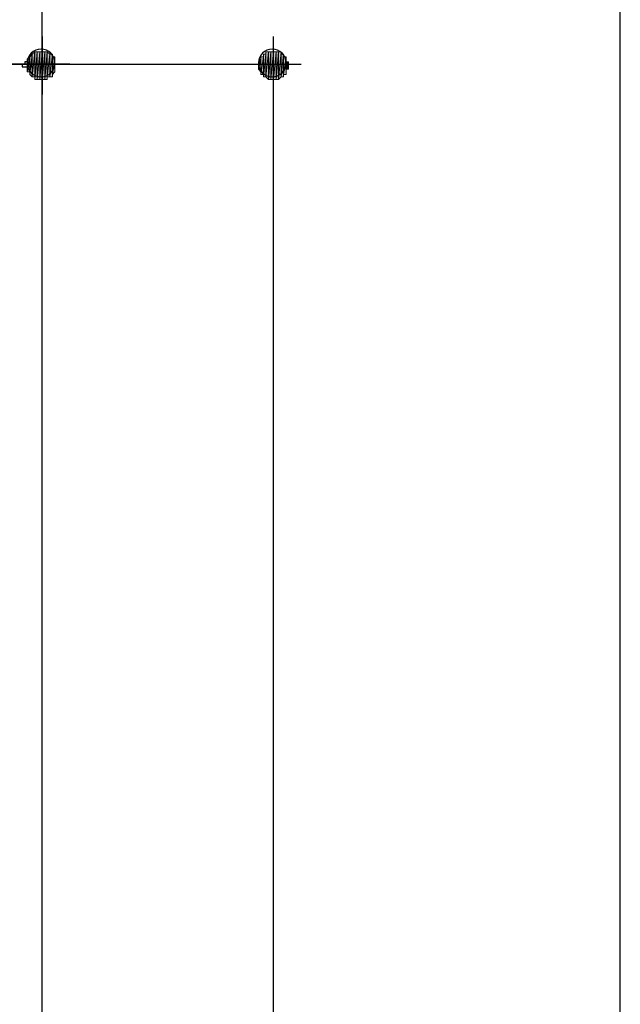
# Model space of a CAD drawing. Header units: millimetres. Extents: x 0 to 420, y 0 to 297.
# Tile 30 of 49: x 325 to 336, y 106 to 122. Entities that reach past the tile are written whole.
import ezdxf

# ---------------------------------------------------------------- set-up
doc = ezdxf.new("R2010")
doc.units = ezdxf.units.MM
doc.layers.add('FILL_000000', color=7, linetype='Continuous')
doc.layers.add('LINE_000000', color=7, linetype='Continuous')

msp = doc.modelspace()

# ---------------------------------------------------------------- hatches: boundary and pattern name
at = {"layer": 'FILL_000000'}
h = msp.add_hatch(color=7, dxfattribs=at)
h.dxf.hatch_style = 1
h.paths.add_polyline_path([(325.628, 121.37), (325.628, 121.624), (325.586, 121.37), (325.628, 121.37)])
h = msp.add_hatch(color=7, dxfattribs=at)
h.dxf.hatch_style = 1
h.paths.add_polyline_path([(325.628, 121.624), (325.586, 121.37), (325.586, 121.581), (325.628, 121.624)])
h = msp.add_hatch(color=7, dxfattribs=at)
h.dxf.hatch_style = 1
h.paths.add_polyline_path([(325.586, 121.539), (325.586, 121.412), (325.586, 121.581), (325.586, 121.539)])
h = msp.add_hatch(color=7, dxfattribs=at)
h.dxf.hatch_style = 1
h.paths.add_polyline_path([(325.586, 121.412), (325.586, 121.581), (325.586, 121.37), (325.586, 121.412)])
h = msp.add_hatch(color=7, dxfattribs=at)
h.dxf.hatch_style = 1
h.paths.add_polyline_path([(325.586, 121.581), (325.586, 121.37), (325.628, 121.581), (325.586, 121.581)])
h = msp.add_hatch(color=7, dxfattribs=at)
h.dxf.hatch_style = 1
h.paths.add_polyline_path([(325.586, 121.37), (325.628, 121.581), (325.628, 121.37), (325.586, 121.37)])
h = msp.add_hatch(color=7, dxfattribs=at)
h.dxf.hatch_style = 1
h.paths.add_polyline_path([(325.586, 121.412), (325.586, 121.412), (325.586, 121.581), (325.586, 121.412), (325.586, 121.581), (325.586, 121.37), (325.586, 121.412)])
h = msp.add_hatch(color=7, dxfattribs=at)
h.dxf.hatch_style = 1
h.paths.add_polyline_path([(325.586, 121.412), (325.586, 121.581), (325.586, 121.412)])
h = msp.add_hatch(color=7, dxfattribs=at)
h.dxf.hatch_style = 1
h.paths.add_polyline_path([(325.586, 121.581), (325.586, 121.412), (325.586, 121.539), (325.586, 121.581)])
h = msp.add_hatch(color=7, dxfattribs=at)
h.dxf.hatch_style = 1
h.paths.add_polyline_path([(325.628, 121.624), (325.628, 121.327), (325.67, 121.666), (325.628, 121.624)])
h = msp.add_hatch(color=7, dxfattribs=at)
h.dxf.hatch_style = 1
h.paths.add_polyline_path([(325.628, 121.327), (325.67, 121.666), (325.67, 121.285), (325.628, 121.327)])
h = msp.add_hatch(color=7, dxfattribs=at)
h.dxf.hatch_style = 1
h.paths.add_polyline_path([(325.67, 121.285), (325.67, 121.666), (325.628, 121.327), (325.67, 121.285)])
h = msp.add_hatch(color=7, dxfattribs=at)
h.dxf.hatch_style = 1
h.paths.add_polyline_path([(325.67, 121.666), (325.628, 121.327), (325.628, 121.624), (325.67, 121.666)])
h = msp.add_hatch(color=7, dxfattribs=at)
h.dxf.hatch_style = 1
h.paths.add_polyline_path([(325.628, 121.581), (325.628, 121.37), (325.628, 121.624), (325.628, 121.581)])
h = msp.add_hatch(color=7, dxfattribs=at)
h.dxf.hatch_style = 1
h.paths.add_polyline_path([(325.628, 121.37), (325.628, 121.624), (325.628, 121.327), (325.628, 121.37)])
h = msp.add_hatch(color=7, dxfattribs=at)
h.dxf.hatch_style = 1
h.paths.add_polyline_path([(325.628, 121.624), (325.628, 121.327), (325.628, 121.624)])
h = msp.add_hatch(color=7, dxfattribs=at)
h.dxf.hatch_style = 1
h.paths.add_polyline_path([(325.628, 121.327), (325.628, 121.624), (325.628, 121.327)])
h = msp.add_hatch(color=7, dxfattribs=at)
h.dxf.hatch_style = 1
h.paths.add_polyline_path([(325.628, 121.327), (325.628, 121.624), (325.628, 121.327)])
h = msp.add_hatch(color=7, dxfattribs=at)
h.dxf.hatch_style = 1
h.paths.add_polyline_path([(325.628, 121.624), (325.628, 121.327), (325.628, 121.624)])
h = msp.add_hatch(color=7, dxfattribs=at)
h.dxf.hatch_style = 1
h.paths.add_polyline_path([(325.628, 121.37), (325.628, 121.37), (325.628, 121.624), (325.628, 121.37), (325.628, 121.624), (325.628, 121.327), (325.628, 121.37)])
h = msp.add_hatch(color=7, dxfattribs=at)
h.dxf.hatch_style = 1
h.paths.add_polyline_path([(325.67, 121.666), (325.67, 121.285), (325.713, 121.708), (325.67, 121.666)])
h = msp.add_hatch(color=7, dxfattribs=at)
h.dxf.hatch_style = 1
h.paths.add_polyline_path([(325.67, 121.285), (325.713, 121.708), (325.713, 121.285), (325.67, 121.285)])
h = msp.add_hatch(color=7, dxfattribs=at)
h.dxf.hatch_style = 1
h.paths.add_polyline_path([(325.713, 121.285), (325.713, 121.708), (325.67, 121.285), (325.713, 121.285)])
h = msp.add_hatch(color=7, dxfattribs=at)
h.dxf.hatch_style = 1
h.paths.add_polyline_path([(325.713, 121.708), (325.67, 121.285), (325.67, 121.666), (325.713, 121.708)])
h = msp.add_hatch(color=7, dxfattribs=at)
h.dxf.hatch_style = 1
h.paths.add_polyline_path([(325.67, 121.666), (325.67, 121.285), (325.67, 121.666)])
h = msp.add_hatch(color=7, dxfattribs=at)
h.dxf.hatch_style = 1
h.paths.add_polyline_path([(325.67, 121.285), (325.67, 121.666), (325.67, 121.285)])
h = msp.add_hatch(color=7, dxfattribs=at)
h.dxf.hatch_style = 1
h.paths.add_polyline_path([(325.67, 121.666), (325.67, 121.666), (325.67, 121.285), (325.67, 121.666), (325.67, 121.285), (325.67, 121.666)])
h = msp.add_hatch(color=7, dxfattribs=at)
h.dxf.hatch_style = 1
h.paths.add_polyline_path([(325.67, 121.285), (325.67, 121.666), (325.67, 121.285)])
h = msp.add_hatch(color=7, dxfattribs=at)
h.dxf.hatch_style = 1
h.paths.add_polyline_path([(325.67, 121.666), (325.67, 121.285), (325.67, 121.666)])
h = msp.add_hatch(color=7, dxfattribs=at)
h.dxf.hatch_style = 1
h.paths.add_polyline_path([(325.67, 121.285), (325.67, 121.285), (325.67, 121.666), (325.67, 121.285), (325.67, 121.666), (325.67, 121.285)])
h = msp.add_hatch(color=7, dxfattribs=at)
h.dxf.hatch_style = 1
h.paths.add_polyline_path([(325.713, 121.708), (325.713, 121.285), (325.713, 121.243), (325.713, 121.708)])
h = msp.add_hatch(color=7, dxfattribs=at)
h.dxf.hatch_style = 1
h.paths.add_polyline_path([(325.713, 121.285), (325.713, 121.708), (325.713, 121.285)])
h = msp.add_hatch(color=7, dxfattribs=at)
h.dxf.hatch_style = 1
h.paths.add_polyline_path([(325.713, 121.708), (325.713, 121.243), (325.755, 121.708), (325.713, 121.708)])
h = msp.add_hatch(color=7, dxfattribs=at)
h.dxf.hatch_style = 1
h.paths.add_polyline_path([(325.713, 121.243), (325.755, 121.708), (325.755, 121.243), (325.713, 121.243)])
h = msp.add_hatch(color=7, dxfattribs=at)
h.dxf.hatch_style = 1
h.paths.add_polyline_path([(325.755, 121.243), (325.755, 121.708), (325.713, 121.243), (325.755, 121.243)])
h = msp.add_hatch(color=7, dxfattribs=at)
h.dxf.hatch_style = 1
h.paths.add_polyline_path([(325.755, 121.708), (325.713, 121.243), (325.713, 121.708), (325.755, 121.708)])
h = msp.add_hatch(color=7, dxfattribs=at)
h.dxf.hatch_style = 1
h.paths.add_polyline_path([(325.713, 121.285), (325.713, 121.285), (325.713, 121.708), (325.713, 121.285), (325.713, 121.708), (325.713, 121.243), (325.713, 121.285)])
h = msp.add_hatch(color=7, dxfattribs=at)
h.dxf.hatch_style = 1
h.paths.add_polyline_path([(325.755, 121.708), (325.755, 121.243), (325.755, 121.708)])
h = msp.add_hatch(color=7, dxfattribs=at)
h.dxf.hatch_style = 1
h.paths.add_polyline_path([(325.755, 121.243), (325.755, 121.708), (325.755, 121.243)])
h = msp.add_hatch(color=7, dxfattribs=at)
h.dxf.hatch_style = 1
h.paths.add_polyline_path([(325.755, 121.708), (325.755, 121.243), (325.797, 121.708), (325.755, 121.708)])
h = msp.add_hatch(color=7, dxfattribs=at)
h.dxf.hatch_style = 1
h.paths.add_polyline_path([(325.755, 121.243), (325.797, 121.708), (325.797, 121.243), (325.755, 121.243)])
h = msp.add_hatch(color=7, dxfattribs=at)
h.dxf.hatch_style = 1
h.paths.add_polyline_path([(325.797, 121.243), (325.797, 121.708), (325.755, 121.243), (325.797, 121.243)])
h = msp.add_hatch(color=7, dxfattribs=at)
h.dxf.hatch_style = 1
h.paths.add_polyline_path([(325.797, 121.708), (325.755, 121.243), (325.755, 121.708), (325.797, 121.708)])
h = msp.add_hatch(color=7, dxfattribs=at)
h.dxf.hatch_style = 1
h.paths.add_polyline_path([(325.755, 121.243), (325.755, 121.708), (325.755, 121.243)])
h = msp.add_hatch(color=7, dxfattribs=at)
h.dxf.hatch_style = 1
h.paths.add_polyline_path([(325.755, 121.708), (325.755, 121.243), (325.755, 121.708)])
h = msp.add_hatch(color=7, dxfattribs=at)
h.dxf.hatch_style = 1
h.paths.add_polyline_path([(325.797, 121.708), (325.797, 121.243), (325.84, 121.708), (325.797, 121.708)])
h = msp.add_hatch(color=7, dxfattribs=at)
h.dxf.hatch_style = 1
h.paths.add_polyline_path([(325.797, 121.243), (325.84, 121.708), (325.84, 121.243), (325.797, 121.243)])
h = msp.add_hatch(color=7, dxfattribs=at)
h.dxf.hatch_style = 1
h.paths.add_polyline_path([(325.84, 121.243), (325.84, 121.708), (325.797, 121.243), (325.84, 121.243)])
h = msp.add_hatch(color=7, dxfattribs=at)
h.dxf.hatch_style = 1
h.paths.add_polyline_path([(325.84, 121.708), (325.797, 121.243), (325.797, 121.708), (325.84, 121.708)])
h = msp.add_hatch(color=7, dxfattribs=at)
h.dxf.hatch_style = 1
h.paths.add_polyline_path([(325.84, 121.708), (325.84, 121.243), (325.84, 121.708)])
h = msp.add_hatch(color=7, dxfattribs=at)
h.dxf.hatch_style = 1
h.paths.add_polyline_path([(325.84, 121.243), (325.84, 121.708), (325.84, 121.243)])
h = msp.add_hatch(color=7, dxfattribs=at)
h.dxf.hatch_style = 1
h.paths.add_polyline_path([(325.84, 121.708), (325.84, 121.243), (325.882, 121.708), (325.84, 121.708)])
h = msp.add_hatch(color=7, dxfattribs=at)
h.dxf.hatch_style = 1
h.paths.add_polyline_path([(325.84, 121.243), (325.882, 121.708), (325.882, 121.243), (325.84, 121.243)])
h = msp.add_hatch(color=7, dxfattribs=at)
h.dxf.hatch_style = 1
h.paths.add_polyline_path([(325.882, 121.243), (325.882, 121.708), (325.84, 121.243), (325.882, 121.243)])
h = msp.add_hatch(color=7, dxfattribs=at)
h.dxf.hatch_style = 1
h.paths.add_polyline_path([(325.882, 121.708), (325.84, 121.243), (325.84, 121.708), (325.882, 121.708)])
h = msp.add_hatch(color=7, dxfattribs=at)
h.dxf.hatch_style = 1
h.paths.add_polyline_path([(325.84, 121.243), (325.84, 121.708), (325.84, 121.243)])
h = msp.add_hatch(color=7, dxfattribs=at)
h.dxf.hatch_style = 1
h.paths.add_polyline_path([(325.84, 121.708), (325.84, 121.243), (325.84, 121.708)])
h = msp.add_hatch(color=7, dxfattribs=at)
h.dxf.hatch_style = 1
h.paths.add_polyline_path([(325.882, 121.708), (325.882, 121.243), (325.882, 121.708)])
h = msp.add_hatch(color=7, dxfattribs=at)
h.dxf.hatch_style = 1
h.paths.add_polyline_path([(325.882, 121.243), (325.882, 121.708), (325.882, 121.243)])
h = msp.add_hatch(color=7, dxfattribs=at)
h.dxf.hatch_style = 1
h.paths.add_polyline_path([(325.882, 121.708), (325.882, 121.243), (325.924, 121.708), (325.882, 121.708)])
h = msp.add_hatch(color=7, dxfattribs=at)
h.dxf.hatch_style = 1
h.paths.add_polyline_path([(325.882, 121.243), (325.924, 121.708), (325.924, 121.243), (325.882, 121.243)])
h = msp.add_hatch(color=7, dxfattribs=at)
h.dxf.hatch_style = 1
h.paths.add_polyline_path([(325.924, 121.243), (325.924, 121.708), (325.882, 121.243), (325.924, 121.243)])
h = msp.add_hatch(color=7, dxfattribs=at)
h.dxf.hatch_style = 1
h.paths.add_polyline_path([(325.924, 121.708), (325.882, 121.243), (325.882, 121.708), (325.924, 121.708)])
h = msp.add_hatch(color=7, dxfattribs=at)
h.dxf.hatch_style = 1
h.paths.add_polyline_path([(325.882, 121.243), (325.882, 121.708), (325.882, 121.243)])
h = msp.add_hatch(color=7, dxfattribs=at)
h.dxf.hatch_style = 1
h.paths.add_polyline_path([(325.882, 121.708), (325.882, 121.243), (325.882, 121.708)])
h = msp.add_hatch(color=7, dxfattribs=at)
h.dxf.hatch_style = 1
h.paths.add_polyline_path([(325.924, 121.708), (325.924, 121.243), (325.924, 121.285), (325.924, 121.708)])
h = msp.add_hatch(color=7, dxfattribs=at)
h.dxf.hatch_style = 1
h.paths.add_polyline_path([(325.924, 121.243), (325.924, 121.708), (325.924, 121.243)])
h = msp.add_hatch(color=7, dxfattribs=at)
h.dxf.hatch_style = 1
h.paths.add_polyline_path([(325.924, 121.708), (325.924, 121.285), (325.967, 121.666), (325.924, 121.708)])
h = msp.add_hatch(color=7, dxfattribs=at)
h.dxf.hatch_style = 1
h.paths.add_polyline_path([(325.967, 121.666), (325.924, 121.285), (325.924, 121.708), (325.967, 121.666)])
h = msp.add_hatch(color=7, dxfattribs=at)
h.dxf.hatch_style = 1
h.paths.add_polyline_path([(325.924, 121.243), (325.924, 121.243), (325.924, 121.708), (325.924, 121.243), (325.924, 121.708), (325.924, 121.285), (325.924, 121.243)])
h = msp.add_hatch(color=7, dxfattribs=at)
h.dxf.hatch_style = 1
h.paths.add_polyline_path([(325.924, 121.285), (325.967, 121.666), (325.967, 121.285), (325.924, 121.285)])
h = msp.add_hatch(color=7, dxfattribs=at)
h.dxf.hatch_style = 1
h.paths.add_polyline_path([(325.967, 121.285), (325.967, 121.666), (325.924, 121.285), (325.967, 121.285)])
h = msp.add_hatch(color=7, dxfattribs=at)
h.dxf.hatch_style = 1
h.paths.add_polyline_path([(325.967, 121.666), (325.967, 121.285), (325.967, 121.666)])
h = msp.add_hatch(color=7, dxfattribs=at)
h.dxf.hatch_style = 1
h.paths.add_polyline_path([(325.967, 121.285), (325.967, 121.666), (325.967, 121.285)])
h = msp.add_hatch(color=7, dxfattribs=at)
h.dxf.hatch_style = 1
h.paths.add_polyline_path([(325.967, 121.666), (325.967, 121.285), (326.009, 121.666), (325.967, 121.666)])
h = msp.add_hatch(color=7, dxfattribs=at)
h.dxf.hatch_style = 1
h.paths.add_polyline_path([(325.967, 121.285), (326.009, 121.666), (326.009, 121.285), (325.967, 121.285)])
h = msp.add_hatch(color=7, dxfattribs=at)
h.dxf.hatch_style = 1
h.paths.add_polyline_path([(326.009, 121.285), (326.009, 121.666), (325.967, 121.285), (326.009, 121.285)])
h = msp.add_hatch(color=7, dxfattribs=at)
h.dxf.hatch_style = 1
h.paths.add_polyline_path([(326.009, 121.666), (325.967, 121.285), (325.967, 121.666), (326.009, 121.666)])
h = msp.add_hatch(color=7, dxfattribs=at)
h.dxf.hatch_style = 1
h.paths.add_polyline_path([(325.967, 121.285), (325.967, 121.666), (325.967, 121.285)])
h = msp.add_hatch(color=7, dxfattribs=at)
h.dxf.hatch_style = 1
h.paths.add_polyline_path([(325.967, 121.666), (325.967, 121.285), (325.967, 121.666)])
h = msp.add_hatch(color=7, dxfattribs=at)
h.dxf.hatch_style = 1
h.paths.add_polyline_path([(326.009, 121.666), (326.009, 121.285), (326.009, 121.624), (326.009, 121.666)])
h = msp.add_hatch(color=7, dxfattribs=at)
h.dxf.hatch_style = 1
h.paths.add_polyline_path([(326.009, 121.624), (326.009, 121.285), (326.009, 121.666), (326.009, 121.624)])
h = msp.add_hatch(color=7, dxfattribs=at)
h.dxf.hatch_style = 1
h.paths.add_polyline_path([(326.009, 121.285), (326.009, 121.624), (326.009, 121.327), (326.009, 121.285)])
h = msp.add_hatch(color=7, dxfattribs=at)
h.dxf.hatch_style = 1
h.paths.add_polyline_path([(326.009, 121.624), (326.009, 121.327), (326.009, 121.624)])
h = msp.add_hatch(color=7, dxfattribs=at)
h.dxf.hatch_style = 1
h.paths.add_polyline_path([(326.009, 121.327), (326.009, 121.624), (326.009, 121.327)])
h = msp.add_hatch(color=7, dxfattribs=at)
h.dxf.hatch_style = 1
h.paths.add_polyline_path([(326.009, 121.624), (326.009, 121.327), (326.051, 121.581), (326.009, 121.624)])
h = msp.add_hatch(color=7, dxfattribs=at)
h.dxf.hatch_style = 1
h.paths.add_polyline_path([(326.051, 121.37), (326.051, 121.624), (326.009, 121.327), (326.051, 121.37)])
h = msp.add_hatch(color=7, dxfattribs=at)
h.dxf.hatch_style = 1
h.paths.add_polyline_path([(326.051, 121.624), (326.009, 121.327), (326.009, 121.624), (326.051, 121.624)])
h = msp.add_hatch(color=7, dxfattribs=at)
h.dxf.hatch_style = 1
h.paths.add_polyline_path([(326.009, 121.327), (326.009, 121.624), (326.009, 121.327)])
h = msp.add_hatch(color=7, dxfattribs=at)
h.dxf.hatch_style = 1
h.paths.add_polyline_path([(326.009, 121.624), (326.009, 121.327), (326.009, 121.624)])
h = msp.add_hatch(color=7, dxfattribs=at)
h.dxf.hatch_style = 1
h.paths.add_polyline_path([(326.009, 121.327), (326.009, 121.624), (326.009, 121.285), (326.009, 121.327)])
h = msp.add_hatch(color=7, dxfattribs=at)
h.dxf.hatch_style = 1
h.paths.add_polyline_path([(326.009, 121.327), (326.051, 121.581), (326.051, 121.37), (326.009, 121.327)])
h = msp.add_hatch(color=7, dxfattribs=at)
h.dxf.hatch_style = 1
h.paths.add_polyline_path([(326.051, 121.581), (326.051, 121.37), (326.051, 121.624), (326.051, 121.581)])
h = msp.add_hatch(color=7, dxfattribs=at)
h.dxf.hatch_style = 1
h.paths.add_polyline_path([(326.051, 121.581), (326.051, 121.37), (326.051, 121.581)])
h = msp.add_hatch(color=7, dxfattribs=at)
h.dxf.hatch_style = 1
h.paths.add_polyline_path([(326.051, 121.37), (326.051, 121.581), (326.051, 121.37)])
h = msp.add_hatch(color=7, dxfattribs=at)
h.dxf.hatch_style = 1
h.paths.add_polyline_path([(326.051, 121.581), (326.051, 121.37), (326.051, 121.539), (326.051, 121.581)])
h = msp.add_hatch(color=7, dxfattribs=at)
h.dxf.hatch_style = 1
h.paths.add_polyline_path([(326.051, 121.412), (326.051, 121.539), (326.051, 121.581), (326.051, 121.412)])
h = msp.add_hatch(color=7, dxfattribs=at)
h.dxf.hatch_style = 1
h.paths.add_polyline_path([(326.051, 121.37), (326.051, 121.37), (326.051, 121.581), (326.051, 121.37), (326.051, 121.581), (326.051, 121.412), (326.051, 121.37)])
h = msp.add_hatch(color=7, dxfattribs=at)
h.dxf.hatch_style = 1
h.paths.add_polyline_path([(326.051, 121.37), (326.051, 121.581), (326.051, 121.37)])
h = msp.add_hatch(color=7, dxfattribs=at)
h.dxf.hatch_style = 1
h.paths.add_polyline_path([(329.48, 121.539), (329.48, 121.412), (329.523, 121.581), (329.48, 121.539)])
h = msp.add_hatch(color=7, dxfattribs=at)
h.dxf.hatch_style = 1
h.paths.add_polyline_path([(329.48, 121.412), (329.523, 121.581), (329.523, 121.37), (329.48, 121.412)])
h = msp.add_hatch(color=7, dxfattribs=at)
h.dxf.hatch_style = 1
h.paths.add_polyline_path([(329.523, 121.581), (329.523, 121.37), (329.523, 121.624), (329.523, 121.581)])
h = msp.add_hatch(color=7, dxfattribs=at)
h.dxf.hatch_style = 1
h.paths.add_polyline_path([(329.523, 121.37), (329.523, 121.624), (329.523, 121.327), (329.523, 121.37)])
h = msp.add_hatch(color=7, dxfattribs=at)
h.dxf.hatch_style = 1
h.paths.add_polyline_path([(329.523, 121.624), (329.523, 121.327), (329.565, 121.624), (329.523, 121.624)])
h = msp.add_hatch(color=7, dxfattribs=at)
h.dxf.hatch_style = 1
h.paths.add_polyline_path([(329.523, 121.327), (329.565, 121.624), (329.565, 121.327), (329.523, 121.327)])
h = msp.add_hatch(color=7, dxfattribs=at)
h.dxf.hatch_style = 1
h.paths.add_polyline_path([(329.523, 121.581), (329.523, 121.37), (329.523, 121.581)])
h = msp.add_hatch(color=7, dxfattribs=at)
h.dxf.hatch_style = 1
h.paths.add_polyline_path([(329.523, 121.37), (329.523, 121.581), (329.523, 121.37)])
h = msp.add_hatch(color=7, dxfattribs=at)
h.dxf.hatch_style = 1
h.paths.add_polyline_path([(329.565, 121.624), (329.565, 121.327), (329.565, 121.666), (329.565, 121.624)])
h = msp.add_hatch(color=7, dxfattribs=at)
h.dxf.hatch_style = 1
h.paths.add_polyline_path([(329.565, 121.327), (329.565, 121.666), (329.565, 121.285), (329.565, 121.327)])
h = msp.add_hatch(color=7, dxfattribs=at)
h.dxf.hatch_style = 1
h.paths.add_polyline_path([(329.565, 121.666), (329.565, 121.285), (329.565, 121.666)])
h = msp.add_hatch(color=7, dxfattribs=at)
h.dxf.hatch_style = 1
h.paths.add_polyline_path([(329.565, 121.285), (329.565, 121.666), (329.565, 121.285)])
h = msp.add_hatch(color=7, dxfattribs=at)
h.dxf.hatch_style = 1
h.paths.add_polyline_path([(329.565, 121.666), (329.565, 121.285), (329.607, 121.666), (329.565, 121.666)])
h = msp.add_hatch(color=7, dxfattribs=at)
h.dxf.hatch_style = 1
h.paths.add_polyline_path([(329.565, 121.285), (329.607, 121.666), (329.607, 121.285), (329.565, 121.285)])
h = msp.add_hatch(color=7, dxfattribs=at)
h.dxf.hatch_style = 1
h.paths.add_polyline_path([(329.607, 121.708), (329.607, 121.708), (329.607, 121.285), (329.607, 121.708), (329.607, 121.285), (329.607, 121.666), (329.607, 121.708)])
h = msp.add_hatch(color=7, dxfattribs=at)
h.dxf.hatch_style = 1
h.paths.add_polyline_path([(329.607, 121.708), (329.607, 121.285), (329.65, 121.708), (329.607, 121.708)])
h = msp.add_hatch(color=7, dxfattribs=at)
h.dxf.hatch_style = 1
h.paths.add_polyline_path([(329.607, 121.285), (329.65, 121.708), (329.65, 121.243), (329.607, 121.285)])
h = msp.add_hatch(color=7, dxfattribs=at)
h.dxf.hatch_style = 1
h.paths.add_polyline_path([(329.65, 121.708), (329.65, 121.243), (329.65, 121.708)])
h = msp.add_hatch(color=7, dxfattribs=at)
h.dxf.hatch_style = 1
h.paths.add_polyline_path([(329.65, 121.243), (329.65, 121.708), (329.65, 121.243)])
h = msp.add_hatch(color=7, dxfattribs=at)
h.dxf.hatch_style = 1
h.paths.add_polyline_path([(329.65, 121.708), (329.65, 121.243), (329.692, 121.708), (329.65, 121.708)])
h = msp.add_hatch(color=7, dxfattribs=at)
h.dxf.hatch_style = 1
h.paths.add_polyline_path([(329.65, 121.243), (329.692, 121.708), (329.692, 121.243), (329.65, 121.243)])
h = msp.add_hatch(color=7, dxfattribs=at)
h.dxf.hatch_style = 1
h.paths.add_polyline_path([(329.692, 121.708), (329.692, 121.243), (329.692, 121.708)])
h = msp.add_hatch(color=7, dxfattribs=at)
h.dxf.hatch_style = 1
h.paths.add_polyline_path([(329.692, 121.243), (329.692, 121.708), (329.692, 121.243)])
h = msp.add_hatch(color=7, dxfattribs=at)
h.dxf.hatch_style = 1
h.paths.add_polyline_path([(329.692, 121.708), (329.692, 121.243), (329.734, 121.708), (329.692, 121.708)])
h = msp.add_hatch(color=7, dxfattribs=at)
h.dxf.hatch_style = 1
h.paths.add_polyline_path([(329.692, 121.243), (329.734, 121.708), (329.734, 121.243), (329.692, 121.243)])
h = msp.add_hatch(color=7, dxfattribs=at)
h.dxf.hatch_style = 1
h.paths.add_polyline_path([(329.734, 121.708), (329.734, 121.243), (329.734, 121.708)])
h = msp.add_hatch(color=7, dxfattribs=at)
h.dxf.hatch_style = 1
h.paths.add_polyline_path([(329.734, 121.243), (329.734, 121.708), (329.734, 121.243)])
h = msp.add_hatch(color=7, dxfattribs=at)
h.dxf.hatch_style = 1
h.paths.add_polyline_path([(329.734, 121.708), (329.734, 121.243), (329.777, 121.708), (329.734, 121.708)])
h = msp.add_hatch(color=7, dxfattribs=at)
h.dxf.hatch_style = 1
h.paths.add_polyline_path([(329.734, 121.243), (329.777, 121.708), (329.777, 121.243), (329.734, 121.243)])
h = msp.add_hatch(color=7, dxfattribs=at)
h.dxf.hatch_style = 1
h.paths.add_polyline_path([(329.777, 121.708), (329.777, 121.243), (329.819, 121.708), (329.777, 121.708)])
h = msp.add_hatch(color=7, dxfattribs=at)
h.dxf.hatch_style = 1
h.paths.add_polyline_path([(329.777, 121.243), (329.819, 121.708), (329.819, 121.243), (329.777, 121.243)])
h = msp.add_hatch(color=7, dxfattribs=at)
h.dxf.hatch_style = 1
h.paths.add_polyline_path([(329.819, 121.708), (329.819, 121.243), (329.819, 121.708)])
h = msp.add_hatch(color=7, dxfattribs=at)
h.dxf.hatch_style = 1
h.paths.add_polyline_path([(329.819, 121.243), (329.819, 121.708), (329.819, 121.243)])
h = msp.add_hatch(color=7, dxfattribs=at)
h.dxf.hatch_style = 1
h.paths.add_polyline_path([(329.819, 121.708), (329.819, 121.243), (329.861, 121.708), (329.819, 121.708)])
h = msp.add_hatch(color=7, dxfattribs=at)
h.dxf.hatch_style = 1
h.paths.add_polyline_path([(329.819, 121.243), (329.861, 121.708), (329.861, 121.285), (329.819, 121.243)])
h = msp.add_hatch(color=7, dxfattribs=at)
h.dxf.hatch_style = 1
h.paths.add_polyline_path([(329.861, 121.666), (329.861, 121.666), (329.861, 121.285), (329.861, 121.666), (329.861, 121.285), (329.861, 121.708), (329.861, 121.666)])
h = msp.add_hatch(color=7, dxfattribs=at)
h.dxf.hatch_style = 1
h.paths.add_polyline_path([(329.861, 121.666), (329.861, 121.285), (329.861, 121.666)])
h = msp.add_hatch(color=7, dxfattribs=at)
h.dxf.hatch_style = 1
h.paths.add_polyline_path([(329.861, 121.285), (329.861, 121.666), (329.861, 121.285)])
h = msp.add_hatch(color=7, dxfattribs=at)
h.dxf.hatch_style = 1
h.paths.add_polyline_path([(329.861, 121.666), (329.861, 121.285), (329.904, 121.666), (329.861, 121.666)])
h = msp.add_hatch(color=7, dxfattribs=at)
h.dxf.hatch_style = 1
h.paths.add_polyline_path([(329.861, 121.285), (329.904, 121.666), (329.904, 121.285), (329.861, 121.285)])
h = msp.add_hatch(color=7, dxfattribs=at)
h.dxf.hatch_style = 1
h.paths.add_polyline_path([(329.904, 121.666), (329.904, 121.285), (329.904, 121.624), (329.904, 121.666)])
h = msp.add_hatch(color=7, dxfattribs=at)
h.dxf.hatch_style = 1
h.paths.add_polyline_path([(329.904, 121.285), (329.904, 121.624), (329.904, 121.327), (329.904, 121.285)])
h = msp.add_hatch(color=7, dxfattribs=at)
h.dxf.hatch_style = 1
h.paths.add_polyline_path([(329.904, 121.624), (329.904, 121.327), (329.946, 121.624), (329.904, 121.624)])
h = msp.add_hatch(color=7, dxfattribs=at)
h.dxf.hatch_style = 1
h.paths.add_polyline_path([(329.904, 121.327), (329.946, 121.624), (329.946, 121.327), (329.904, 121.327)])
h = msp.add_hatch(color=7, dxfattribs=at)
h.dxf.hatch_style = 1
h.paths.add_polyline_path([(329.946, 121.624), (329.946, 121.327), (329.946, 121.581), (329.946, 121.624)])
h = msp.add_hatch(color=7, dxfattribs=at)
h.dxf.hatch_style = 1
h.paths.add_polyline_path([(329.946, 121.327), (329.946, 121.581), (329.946, 121.37), (329.946, 121.327)])
h = msp.add_hatch(color=7, dxfattribs=at)
h.dxf.hatch_style = 1
h.paths.add_polyline_path([(329.946, 121.581), (329.946, 121.37), (329.946, 121.581)])
h = msp.add_hatch(color=7, dxfattribs=at)
h.dxf.hatch_style = 1
h.paths.add_polyline_path([(329.946, 121.37), (329.946, 121.581), (329.946, 121.37)])
h = msp.add_hatch(color=7, dxfattribs=at)
h.dxf.hatch_style = 1
h.paths.add_polyline_path([(329.946, 121.581), (329.946, 121.37), (329.946, 121.539), (329.946, 121.581)])
h = msp.add_hatch(color=7, dxfattribs=at)
h.dxf.hatch_style = 1
h.paths.add_polyline_path([(325.586, 121.497), (325.586, 121.454), (325.586, 121.539), (325.586, 121.497)])
h = msp.add_hatch(color=7, dxfattribs=at)
h.dxf.hatch_style = 1
h.paths.add_polyline_path([(325.586, 121.454), (325.586, 121.539), (325.586, 121.412), (325.586, 121.454)])
h = msp.add_hatch(color=7, dxfattribs=at)
h.dxf.hatch_style = 1
h.paths.add_polyline_path([(325.586, 121.539), (325.586, 121.412), (325.586, 121.539)])
h = msp.add_hatch(color=7, dxfattribs=at)
h.dxf.hatch_style = 1
h.paths.add_polyline_path([(325.586, 121.412), (325.586, 121.539), (325.586, 121.412)])
h = msp.add_hatch(color=7, dxfattribs=at)
h.dxf.hatch_style = 1
h.paths.add_polyline_path([(325.586, 121.454), (325.586, 121.454), (325.586, 121.497), (325.586, 121.454), (325.586, 121.497), (325.586, 121.539), (325.586, 121.454)])
h = msp.add_hatch(color=7, dxfattribs=at)
h.dxf.hatch_style = 1
h.paths.add_polyline_path([(325.586, 121.539), (325.586, 121.412), (325.586, 121.454), (325.586, 121.539)])
h = msp.add_hatch(color=7, dxfattribs=at)
h.dxf.hatch_style = 1
h.paths.add_polyline_path([(325.586, 121.497), (325.586, 121.454), (325.586, 121.497)])
h = msp.add_hatch(color=7, dxfattribs=at)
h.dxf.hatch_style = 1
h.paths.add_polyline_path([(326.051, 121.37), (326.051, 121.539), (326.051, 121.412), (326.051, 121.37)])
h = msp.add_hatch(color=7, dxfattribs=at)
h.dxf.hatch_style = 1
h.paths.add_polyline_path([(326.051, 121.539), (326.051, 121.412), (326.051, 121.539)])
h = msp.add_hatch(color=7, dxfattribs=at)
h.dxf.hatch_style = 1
h.paths.add_polyline_path([(326.051, 121.412), (326.051, 121.539), (326.051, 121.412)])
h = msp.add_hatch(color=7, dxfattribs=at)
h.dxf.hatch_style = 1
h.paths.add_polyline_path([(326.051, 121.412), (326.051, 121.539), (326.051, 121.497), (326.051, 121.412)])
h = msp.add_hatch(color=7, dxfattribs=at)
h.dxf.hatch_style = 1
h.paths.add_polyline_path([(326.051, 121.497), (326.051, 121.412), (326.051, 121.539), (326.051, 121.497)])
h = msp.add_hatch(color=7, dxfattribs=at)
h.dxf.hatch_style = 1
h.paths.add_polyline_path([(326.051, 121.539), (326.051, 121.412), (326.051, 121.539)])
h = msp.add_hatch(color=7, dxfattribs=at)
h.dxf.hatch_style = 1
h.paths.add_polyline_path([(326.051, 121.497), (326.051, 121.497), (326.051, 121.454), (326.051, 121.497), (326.051, 121.454), (326.051, 121.412), (326.051, 121.497)])
h = msp.add_hatch(color=7, dxfattribs=at)
h.dxf.hatch_style = 1
h.paths.add_polyline_path([(326.051, 121.454), (326.051, 121.497), (326.051, 121.454)])
h = msp.add_hatch(color=7, dxfattribs=at)
h.dxf.hatch_style = 1
h.paths.add_polyline_path([(326.051, 121.454), (326.051, 121.497), (326.051, 121.412), (326.051, 121.454)])
h = msp.add_hatch(color=7, dxfattribs=at)
h.dxf.hatch_style = 1
h.paths.add_polyline_path([(329.48, 121.497), (329.48, 121.454), (329.48, 121.539), (329.48, 121.497)])
h = msp.add_hatch(color=7, dxfattribs=at)
h.dxf.hatch_style = 1
h.paths.add_polyline_path([(329.48, 121.454), (329.48, 121.539), (329.48, 121.412), (329.48, 121.454)])
h = msp.add_hatch(color=7, dxfattribs=at)
h.dxf.hatch_style = 1
h.paths.add_polyline_path([(329.48, 121.539), (329.48, 121.412), (329.48, 121.539)])
h = msp.add_hatch(color=7, dxfattribs=at)
h.dxf.hatch_style = 1
h.paths.add_polyline_path([(329.48, 121.412), (329.48, 121.539), (329.48, 121.412)])
h = msp.add_hatch(color=7, dxfattribs=at)
h.dxf.hatch_style = 1
h.paths.add_polyline_path([(329.48, 121.497), (329.48, 121.454), (329.48, 121.497)])
h = msp.add_hatch(color=7, dxfattribs=at)
h.dxf.hatch_style = 1
h.paths.add_polyline_path([(329.946, 121.37), (329.946, 121.539), (329.946, 121.412), (329.946, 121.37)])
h = msp.add_hatch(color=7, dxfattribs=at)
h.dxf.hatch_style = 1
h.paths.add_polyline_path([(329.946, 121.539), (329.946, 121.412), (329.988, 121.539), (329.946, 121.539)])
h = msp.add_hatch(color=7, dxfattribs=at)
h.dxf.hatch_style = 1
h.paths.add_polyline_path([(329.946, 121.412), (329.988, 121.539), (329.988, 121.412), (329.946, 121.412)])
h = msp.add_hatch(color=7, dxfattribs=at)
h.dxf.hatch_style = 1
h.paths.add_polyline_path([(329.988, 121.412), (329.988, 121.539), (329.988, 121.497), (329.988, 121.412)])
h = msp.add_hatch(color=7, dxfattribs=at)
h.dxf.hatch_style = 1
h.paths.add_polyline_path([(329.988, 121.497), (329.988, 121.497), (329.988, 121.454), (329.988, 121.497), (329.988, 121.454), (329.988, 121.412), (329.988, 121.497)])

# ---------------------------------------------------------------- linework, layer by layer
at = {"layer": 'LINE_000000', "lineweight": 25}
for p, q in [((325.84, 121.962), (325.84, 132.715)), ((325.84, 120.989), (325.84, 121.962)), ((325.84, 121.962), (325.84, 120.989)), ((329.734, 120.989), (329.734, 121.962)), ((307.679, 121.497), (329.734, 121.497)), ((307.679, 121.497), (325.84, 121.497)), ((311.912, 121.497), (325.84, 121.497)), ((325.332, 121.497), (326.305, 121.497)), ((326.305, 121.497), (325.332, 121.497)), ((325.501, 121.454), (325.501, 121.454)), ((325.84, 121.497), (325.84, 121.497)), ((329.226, 121.497), (330.2, 121.497)), ((325.84, 102.404), (325.84, 120.989)), ((329.734, 63.288), (329.734, 120.989))]:
    msp.add_line(p, q, dxfattribs=at)
for points in [[(52.409, 266.023), (52.409, 36.026), (335.576, 36.026), (335.576, 266.023), (52.409, 266.023)], [(52.409, 266.023), (52.409, 36.026), (335.576, 36.026), (335.576, 266.023), (52.409, 266.023)], [(325.819, 121.751), (325.772, 121.746), (325.728, 121.732), (325.688, 121.711), (325.654, 121.682), (325.625, 121.648), (325.604, 121.608), (325.59, 121.565), (325.586, 121.518), (325.59, 121.471), (325.604, 121.427), (325.625, 121.388), (325.654, 121.353), (325.688, 121.325), (325.728, 121.303), (325.772, 121.29), (325.819, 121.285), (325.865, 121.29), (325.909, 121.303), (325.949, 121.325), (325.983, 121.353), (326.012, 121.388), (326.033, 121.427), (326.047, 121.471), (326.051, 121.518), (326.047, 121.565), (326.033, 121.608), (326.012, 121.648), (325.983, 121.682), (325.949, 121.711), (325.909, 121.732), (325.865, 121.746), (325.819, 121.751)], [(325.819, 121.285), (325.865, 121.29), (325.909, 121.303), (325.949, 121.325), (325.983, 121.353), (326.012, 121.388), (326.033, 121.427), (326.047, 121.471), (326.051, 121.518), (326.047, 121.565), (326.033, 121.608), (326.012, 121.648), (325.983, 121.682), (325.949, 121.711), (325.909, 121.732), (325.865, 121.746), (325.819, 121.751), (325.772, 121.746), (325.728, 121.732), (325.688, 121.711), (325.654, 121.682), (325.625, 121.648), (325.604, 121.608), (325.59, 121.565), (325.586, 121.518), (325.59, 121.471), (325.604, 121.427), (325.625, 121.388), (325.654, 121.353), (325.688, 121.325), (325.728, 121.303), (325.772, 121.29), (325.819, 121.285)], [(329.713, 121.751), (329.666, 121.746), (329.623, 121.732), (329.583, 121.711), (329.549, 121.682), (329.52, 121.648), (329.499, 121.608), (329.485, 121.565), (329.48, 121.518), (329.485, 121.471), (329.499, 121.427), (329.52, 121.388), (329.549, 121.353), (329.583, 121.325), (329.623, 121.303), (329.666, 121.29), (329.713, 121.285), (329.76, 121.29), (329.804, 121.303), (329.843, 121.325), (329.878, 121.353), (329.906, 121.388), (329.928, 121.427), (329.941, 121.471), (329.946, 121.518), (329.941, 121.565), (329.928, 121.608), (329.906, 121.648), (329.878, 121.682), (329.843, 121.711), (329.804, 121.732), (329.76, 121.746), (329.713, 121.751)], [(307.848, 121.497), (326.305, 121.497), (307.848, 121.497)], [(325.501, 121.454), (325.543, 121.454), (325.586, 121.454), (325.628, 121.454), (325.67, 121.454), (325.67, 121.497), (325.628, 121.497), (325.586, 121.539), (325.543, 121.539), (325.543, 121.497), (325.501, 121.497), (325.501, 121.454)]]:
    msp.add_lwpolyline(points, close=True, dxfattribs=at)
at = {"layer": 'LINE_000000', "lineweight": 0}
for points in [[(325.628, 121.37), (325.628, 121.624), (325.586, 121.37), (325.628, 121.37)], [(325.628, 121.624), (325.586, 121.37), (325.586, 121.581), (325.628, 121.624)], [(325.586, 121.539), (325.586, 121.412), (325.586, 121.581), (325.586, 121.539)], [(325.586, 121.412), (325.586, 121.581), (325.586, 121.37), (325.586, 121.412)], [(325.586, 121.581), (325.586, 121.37), (325.628, 121.581), (325.586, 121.581)], [(325.586, 121.37), (325.628, 121.581), (325.628, 121.37), (325.586, 121.37)], [(325.586, 121.412), (325.586, 121.412), (325.586, 121.581), (325.586, 121.412), (325.586, 121.581), (325.586, 121.37), (325.586, 121.412)], [(325.586, 121.412), (325.586, 121.581), (325.586, 121.412)], [(325.586, 121.581), (325.586, 121.412), (325.586, 121.539), (325.586, 121.581)], [(325.628, 121.624), (325.628, 121.327), (325.67, 121.666), (325.628, 121.624)], [(325.628, 121.327), (325.67, 121.666), (325.67, 121.285), (325.628, 121.327)], [(325.67, 121.285), (325.67, 121.666), (325.628, 121.327), (325.67, 121.285)], [(325.67, 121.666), (325.628, 121.327), (325.628, 121.624), (325.67, 121.666)], [(325.628, 121.581), (325.628, 121.37), (325.628, 121.624), (325.628, 121.581)], [(325.628, 121.37), (325.628, 121.624), (325.628, 121.327), (325.628, 121.37)], [(325.628, 121.624), (325.628, 121.327), (325.628, 121.624)], [(325.628, 121.327), (325.628, 121.624), (325.628, 121.327)], [(325.628, 121.327), (325.628, 121.624), (325.628, 121.327)], [(325.628, 121.624), (325.628, 121.327), (325.628, 121.624)], [(325.628, 121.37), (325.628, 121.37), (325.628, 121.624), (325.628, 121.37), (325.628, 121.624), (325.628, 121.327), (325.628, 121.37)], [(325.67, 121.666), (325.67, 121.285), (325.713, 121.708), (325.67, 121.666)], [(325.67, 121.285), (325.713, 121.708), (325.713, 121.285), (325.67, 121.285)], [(325.713, 121.285), (325.713, 121.708), (325.67, 121.285), (325.713, 121.285)], [(325.713, 121.708), (325.67, 121.285), (325.67, 121.666), (325.713, 121.708)], [(325.67, 121.666), (325.67, 121.285), (325.67, 121.666)], [(325.67, 121.285), (325.67, 121.666), (325.67, 121.285)], [(325.67, 121.666), (325.67, 121.666), (325.67, 121.285), (325.67, 121.666), (325.67, 121.285), (325.67, 121.666)], [(325.67, 121.285), (325.67, 121.666), (325.67, 121.285)], [(325.67, 121.666), (325.67, 121.285), (325.67, 121.666)], [(325.67, 121.285), (325.67, 121.285), (325.67, 121.666), (325.67, 121.285), (325.67, 121.666), (325.67, 121.285)], [(325.713, 121.708), (325.713, 121.285), (325.713, 121.243), (325.713, 121.708)], [(325.713, 121.285), (325.713, 121.708), (325.713, 121.285)], [(325.713, 121.708), (325.713, 121.243), (325.755, 121.708), (325.713, 121.708)], [(325.713, 121.243), (325.755, 121.708), (325.755, 121.243), (325.713, 121.243)], [(325.755, 121.243), (325.755, 121.708), (325.713, 121.243), (325.755, 121.243)], [(325.755, 121.708), (325.713, 121.243), (325.713, 121.708), (325.755, 121.708)], [(325.713, 121.285), (325.713, 121.285), (325.713, 121.708), (325.713, 121.285), (325.713, 121.708), (325.713, 121.243), (325.713, 121.285)], [(325.755, 121.708), (325.755, 121.243), (325.755, 121.708)], [(325.755, 121.243), (325.755, 121.708), (325.755, 121.243)], [(325.755, 121.708), (325.755, 121.243), (325.797, 121.708), (325.755, 121.708)], [(325.755, 121.243), (325.797, 121.708), (325.797, 121.243), (325.755, 121.243)], [(325.797, 121.243), (325.797, 121.708), (325.755, 121.243), (325.797, 121.243)], [(325.797, 121.708), (325.755, 121.243), (325.755, 121.708), (325.797, 121.708)], [(325.755, 121.243), (325.755, 121.708), (325.755, 121.243)], [(325.755, 121.708), (325.755, 121.243), (325.755, 121.708)], [(325.797, 121.708), (325.797, 121.243), (325.84, 121.708), (325.797, 121.708)], [(325.797, 121.243), (325.84, 121.708), (325.84, 121.243), (325.797, 121.243)], [(325.84, 121.243), (325.84, 121.708), (325.797, 121.243), (325.84, 121.243)], [(325.84, 121.708), (325.797, 121.243), (325.797, 121.708), (325.84, 121.708)], [(325.84, 121.708), (325.84, 121.243), (325.84, 121.708)], [(325.84, 121.243), (325.84, 121.708), (325.84, 121.243)], [(325.84, 121.708), (325.84, 121.243), (325.882, 121.708), (325.84, 121.708)], [(325.84, 121.243), (325.882, 121.708), (325.882, 121.243), (325.84, 121.243)], [(325.882, 121.243), (325.882, 121.708), (325.84, 121.243), (325.882, 121.243)], [(325.882, 121.708), (325.84, 121.243), (325.84, 121.708), (325.882, 121.708)], [(325.84, 121.243), (325.84, 121.708), (325.84, 121.243)], [(325.84, 121.708), (325.84, 121.243), (325.84, 121.708)], [(325.882, 121.708), (325.882, 121.243), (325.882, 121.708)], [(325.882, 121.243), (325.882, 121.708), (325.882, 121.243)], [(325.882, 121.708), (325.882, 121.243), (325.924, 121.708), (325.882, 121.708)], [(325.882, 121.243), (325.924, 121.708), (325.924, 121.243), (325.882, 121.243)], [(325.924, 121.243), (325.924, 121.708), (325.882, 121.243), (325.924, 121.243)], [(325.924, 121.708), (325.882, 121.243), (325.882, 121.708), (325.924, 121.708)], [(325.882, 121.243), (325.882, 121.708), (325.882, 121.243)], [(325.882, 121.708), (325.882, 121.243), (325.882, 121.708)], [(325.924, 121.708), (325.924, 121.243), (325.924, 121.285), (325.924, 121.708)], [(325.924, 121.243), (325.924, 121.708), (325.924, 121.243)], [(325.924, 121.708), (325.924, 121.285), (325.967, 121.666), (325.924, 121.708)], [(325.967, 121.666), (325.924, 121.285), (325.924, 121.708), (325.967, 121.666)], [(325.924, 121.243), (325.924, 121.243), (325.924, 121.708), (325.924, 121.243), (325.924, 121.708), (325.924, 121.285), (325.924, 121.243)], [(325.924, 121.285), (325.967, 121.666), (325.967, 121.285), (325.924, 121.285)], [(325.967, 121.285), (325.967, 121.666), (325.924, 121.285), (325.967, 121.285)], [(325.967, 121.666), (325.967, 121.285), (325.967, 121.666)], [(325.967, 121.285), (325.967, 121.666), (325.967, 121.285)], [(325.967, 121.666), (325.967, 121.285), (326.009, 121.666), (325.967, 121.666)], [(325.967, 121.285), (326.009, 121.666), (326.009, 121.285), (325.967, 121.285)], [(326.009, 121.285), (326.009, 121.666), (325.967, 121.285), (326.009, 121.285)], [(326.009, 121.666), (325.967, 121.285), (325.967, 121.666), (326.009, 121.666)], [(325.967, 121.285), (325.967, 121.666), (325.967, 121.285)], [(325.967, 121.666), (325.967, 121.285), (325.967, 121.666)], [(326.009, 121.666), (326.009, 121.285), (326.009, 121.624), (326.009, 121.666)], [(326.009, 121.624), (326.009, 121.285), (326.009, 121.666), (326.009, 121.624)], [(326.009, 121.285), (326.009, 121.624), (326.009, 121.327), (326.009, 121.285)], [(326.009, 121.624), (326.009, 121.327), (326.009, 121.624)], [(326.009, 121.327), (326.009, 121.624), (326.009, 121.327)], [(326.009, 121.624), (326.009, 121.327), (326.051, 121.581), (326.009, 121.624)], [(326.051, 121.37), (326.051, 121.624), (326.009, 121.327), (326.051, 121.37)], [(326.051, 121.624), (326.009, 121.327), (326.009, 121.624), (326.051, 121.624)], [(326.009, 121.327), (326.009, 121.624), (326.009, 121.327)], [(326.009, 121.624), (326.009, 121.327), (326.009, 121.624)], [(326.009, 121.327), (326.009, 121.624), (326.009, 121.285), (326.009, 121.327)], [(326.009, 121.327), (326.051, 121.581), (326.051, 121.37), (326.009, 121.327)], [(326.051, 121.581), (326.051, 121.37), (326.051, 121.624), (326.051, 121.581)], [(326.051, 121.581), (326.051, 121.37), (326.051, 121.581)], [(326.051, 121.37), (326.051, 121.581), (326.051, 121.37)], [(326.051, 121.581), (326.051, 121.37), (326.051, 121.539), (326.051, 121.581)], [(326.051, 121.412), (326.051, 121.539), (326.051, 121.581), (326.051, 121.412)], [(326.051, 121.37), (326.051, 121.37), (326.051, 121.581), (326.051, 121.37), (326.051, 121.581), (326.051, 121.412), (326.051, 121.37)], [(326.051, 121.37), (326.051, 121.581), (326.051, 121.37)], [(329.48, 121.539), (329.48, 121.412), (329.523, 121.581), (329.48, 121.539)], [(329.48, 121.412), (329.523, 121.581), (329.523, 121.37), (329.48, 121.412)], [(329.523, 121.581), (329.523, 121.37), (329.523, 121.624), (329.523, 121.581)], [(329.523, 121.37), (329.523, 121.624), (329.523, 121.327), (329.523, 121.37)], [(329.523, 121.624), (329.523, 121.327), (329.565, 121.624), (329.523, 121.624)], [(329.523, 121.327), (329.565, 121.624), (329.565, 121.327), (329.523, 121.327)], [(329.523, 121.581), (329.523, 121.37), (329.523, 121.581)], [(329.523, 121.37), (329.523, 121.581), (329.523, 121.37)], [(329.565, 121.624), (329.565, 121.327), (329.565, 121.666), (329.565, 121.624)], [(329.565, 121.327), (329.565, 121.666), (329.565, 121.285), (329.565, 121.327)], [(329.565, 121.666), (329.565, 121.285), (329.565, 121.666)], [(329.565, 121.285), (329.565, 121.666), (329.565, 121.285)], [(329.565, 121.666), (329.565, 121.285), (329.607, 121.666), (329.565, 121.666)], [(329.565, 121.285), (329.607, 121.666), (329.607, 121.285), (329.565, 121.285)], [(329.607, 121.708), (329.607, 121.708), (329.607, 121.285), (329.607, 121.708), (329.607, 121.285), (329.607, 121.666), (329.607, 121.708)], [(329.607, 121.708), (329.607, 121.285), (329.65, 121.708), (329.607, 121.708)], [(329.607, 121.285), (329.65, 121.708), (329.65, 121.243), (329.607, 121.285)], [(329.65, 121.708), (329.65, 121.243), (329.65, 121.708)], [(329.65, 121.243), (329.65, 121.708), (329.65, 121.243)], [(329.65, 121.708), (329.65, 121.243), (329.692, 121.708), (329.65, 121.708)], [(329.65, 121.243), (329.692, 121.708), (329.692, 121.243), (329.65, 121.243)], [(329.692, 121.708), (329.692, 121.243), (329.692, 121.708)], [(329.692, 121.243), (329.692, 121.708), (329.692, 121.243)], [(329.692, 121.708), (329.692, 121.243), (329.734, 121.708), (329.692, 121.708)], [(329.692, 121.243), (329.734, 121.708), (329.734, 121.243), (329.692, 121.243)], [(329.734, 121.708), (329.734, 121.243), (329.734, 121.708)], [(329.734, 121.243), (329.734, 121.708), (329.734, 121.243)], [(329.734, 121.708), (329.734, 121.243), (329.777, 121.708), (329.734, 121.708)], [(329.734, 121.243), (329.777, 121.708), (329.777, 121.243), (329.734, 121.243)], [(329.777, 121.708), (329.777, 121.243), (329.819, 121.708), (329.777, 121.708)], [(329.777, 121.243), (329.819, 121.708), (329.819, 121.243), (329.777, 121.243)], [(329.819, 121.708), (329.819, 121.243), (329.819, 121.708)], [(329.819, 121.243), (329.819, 121.708), (329.819, 121.243)], [(329.819, 121.708), (329.819, 121.243), (329.861, 121.708), (329.819, 121.708)], [(329.819, 121.243), (329.861, 121.708), (329.861, 121.285), (329.819, 121.243)], [(329.861, 121.666), (329.861, 121.666), (329.861, 121.285), (329.861, 121.666), (329.861, 121.285), (329.861, 121.708), (329.861, 121.666)], [(329.861, 121.666), (329.861, 121.285), (329.861, 121.666)], [(329.861, 121.285), (329.861, 121.666), (329.861, 121.285)], [(329.861, 121.666), (329.861, 121.285), (329.904, 121.666), (329.861, 121.666)], [(329.861, 121.285), (329.904, 121.666), (329.904, 121.285), (329.861, 121.285)], [(329.904, 121.666), (329.904, 121.285), (329.904, 121.624), (329.904, 121.666)], [(329.904, 121.285), (329.904, 121.624), (329.904, 121.327), (329.904, 121.285)], [(329.904, 121.624), (329.904, 121.327), (329.946, 121.624), (329.904, 121.624)], [(329.904, 121.327), (329.946, 121.624), (329.946, 121.327), (329.904, 121.327)], [(329.946, 121.624), (329.946, 121.327), (329.946, 121.581), (329.946, 121.624)], [(329.946, 121.327), (329.946, 121.581), (329.946, 121.37), (329.946, 121.327)], [(329.946, 121.581), (329.946, 121.37), (329.946, 121.581)], [(329.946, 121.37), (329.946, 121.581), (329.946, 121.37)], [(329.946, 121.581), (329.946, 121.37), (329.946, 121.539), (329.946, 121.581)], [(325.586, 121.497), (325.586, 121.454), (325.586, 121.539), (325.586, 121.497)], [(325.586, 121.454), (325.586, 121.539), (325.586, 121.412), (325.586, 121.454)], [(325.586, 121.539), (325.586, 121.412), (325.586, 121.539)], [(325.586, 121.412), (325.586, 121.539), (325.586, 121.412)], [(325.586, 121.454), (325.586, 121.454), (325.586, 121.497), (325.586, 121.454), (325.586, 121.497), (325.586, 121.539), (325.586, 121.454)], [(325.586, 121.539), (325.586, 121.412), (325.586, 121.454), (325.586, 121.539)], [(325.586, 121.497), (325.586, 121.454), (325.586, 121.497)], [(326.051, 121.37), (326.051, 121.539), (326.051, 121.412), (326.051, 121.37)], [(326.051, 121.539), (326.051, 121.412), (326.051, 121.539)], [(326.051, 121.412), (326.051, 121.539), (326.051, 121.412)], [(326.051, 121.412), (326.051, 121.539), (326.051, 121.497), (326.051, 121.412)], [(326.051, 121.497), (326.051, 121.412), (326.051, 121.539), (326.051, 121.497)], [(326.051, 121.539), (326.051, 121.412), (326.051, 121.539)], [(326.051, 121.497), (326.051, 121.497), (326.051, 121.454), (326.051, 121.497), (326.051, 121.454), (326.051, 121.412), (326.051, 121.497)], [(326.051, 121.454), (326.051, 121.497), (326.051, 121.454)], [(326.051, 121.454), (326.051, 121.497), (326.051, 121.412), (326.051, 121.454)], [(329.48, 121.497), (329.48, 121.454), (329.48, 121.539), (329.48, 121.497)], [(329.48, 121.454), (329.48, 121.539), (329.48, 121.412), (329.48, 121.454)], [(329.48, 121.539), (329.48, 121.412), (329.48, 121.539)], [(329.48, 121.412), (329.48, 121.539), (329.48, 121.412)], [(329.48, 121.497), (329.48, 121.454), (329.48, 121.497)], [(329.946, 121.37), (329.946, 121.539), (329.946, 121.412), (329.946, 121.37)], [(329.946, 121.539), (329.946, 121.412), (329.988, 121.539), (329.946, 121.539)], [(329.946, 121.412), (329.988, 121.539), (329.988, 121.412), (329.946, 121.412)], [(329.988, 121.412), (329.988, 121.539), (329.988, 121.497), (329.988, 121.412)], [(329.988, 121.497), (329.988, 121.497), (329.988, 121.454), (329.988, 121.497), (329.988, 121.454), (329.988, 121.412), (329.988, 121.497)]]:
    msp.add_lwpolyline(points, close=True, dxfattribs=at)
at = {"layer": 'LINE_000000', "lineweight": 25}
msp.add_lwpolyline([(325.84, 121.412), (325.84, 121.497), (325.84, 121.581)], dxfattribs=at)

doc.saveas('drawing.dxf')
